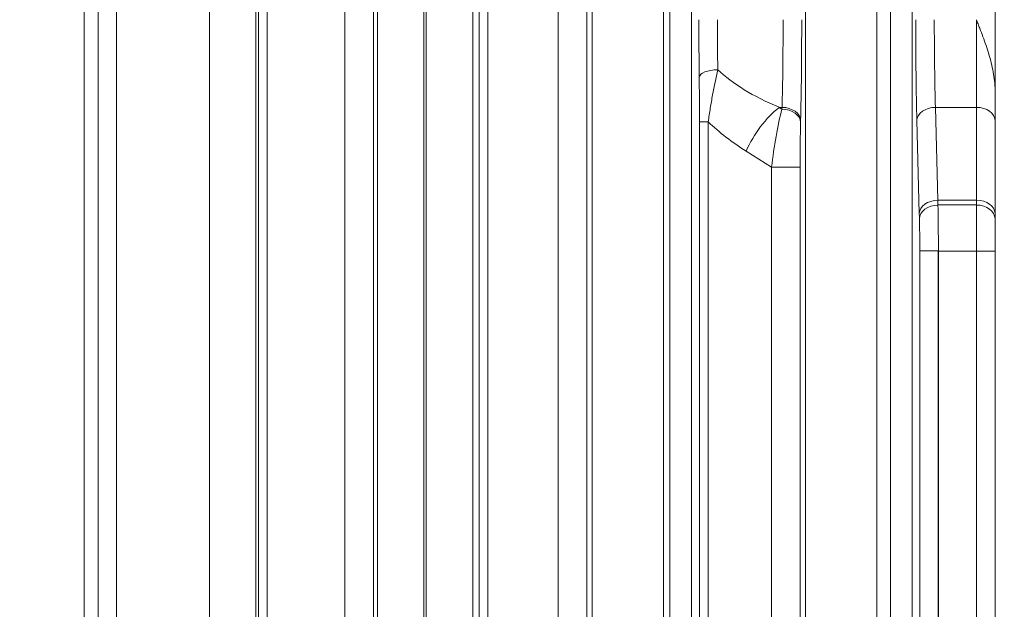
# Model space of a CAD drawing. Header units: millimetres. Extents: x 4 to 836, y 5 to 589.
# Tile 97 of 154: x 612 to 628, y 290 to 299. Entities that reach past the tile are written whole.
import ezdxf

# ---------------------------------------------------------------- set-up
doc = ezdxf.new("R2010")
doc.units = ezdxf.units.MM
doc.layers.add('1', color=7, linetype='Continuous', true_color=0xffffff)
doc.styles.add('ideas_simplex', font='simplex.shx')
doc.dimstyles.get("Standard").update_dxf_attribs({"dimtxt": 0.18, "dimasz": 0.18, "dimexe": 0.18, "dimexo": 0.0625, "dimgap": 0.09, "dimtad": 0, "dimtih": 1, "dimtoh": 1, "dimdec": 4, "dimzin": 0, "dimdsep": 46, "dimtxsty": 'Standard', "dimcen": 0.09, "dimadec": 0, "dimazin": 0, "dimtfac": 1, "dimtdec": 4, "dimtofl": 0, "dimtmove": 0, "dimatfit": 3, "dimfxl": 1, "dimtolj": 1, "dimtzin": 0, "dimarcsym": 0})

# ---------------------------------------------------------------- blocks, each defined once
blk = doc.blocks.new('_U7')
at = {"layer": '1', "color": 152, "lineweight": 13}
for p, q in [((695.062702, 354.711299), (597.434386, 354.711299)), ((663.288624, 267.843936), (597.434386, 267.843936))]:
    blk.add_line(p, q, dxfattribs=at)
at = {"layer": '1', "color": 27, "lineweight": 13}
blk.add_line((599.434386, 267.843936), (599.434386, 354.711299), dxfattribs=at)
at = {"layer": '1', "color": 87, "lineweight": 25}
for p, q in [((597.934386, 318.380118), (592.309386, 318.380118)), ((592.309386, 318.380118), (592.309386, 316.880118)), ((597.934386, 316.880118), (597.934386, 318.380118)), ((592.309386, 305.675118), (592.309386, 304.175118)), ((597.934386, 304.175118), (597.934386, 305.675118)), ((592.309386, 304.175118), (597.934386, 304.175118))]:
    blk.add_line(p, q, dxfattribs=at)
at = {"layer": '1', "color": 27, "lineweight": 18}
for points in [[(599.434386, 354.711299), (599.963367, 351.711301), (598.905405, 351.711297)], [(599.434386, 267.843936), (598.905405, 270.843935), (599.963367, 270.843938)]]:
    blk.add_solid(points, dxfattribs=at)
at = {"layer": '1', "color": 87, "linetype": 'Continuous', "lineweight": 25, "char_height": 3, "attachment_point": 7, "rotation": 90, "line_spacing_factor": 1.204819, "style": 'ideas_simplex'}
for s, insert in [('\\W1.2280;86,9', (590.468386, 305.622618)), ('\\W1.2097;3.42', (597.780886, 305.622618))]:
    blk.add_mtext(s, dxfattribs=dict(at, insert=insert))

msp = doc.modelspace()

# ---------------------------------------------------------------- linework, layer by layer
at = {"layer": '1', "color": 143, "linetype": 'Continuous', "lineweight": 13}
for p, q in [((625.18, 283.849), (625.18, 324.574)), ((626.901, 324.553), (626.901, 283.869)), ((626.329, 324.323), (626.329, 284.099)), ((626.551, 284.087), (626.551, 324.335)), ((616.308, 323.55), (616.308, 284.872)), ((615.558, 285.103), (615.558, 323.32)), ((618.269, 285.114), (618.269, 323.309)), ((619.808, 323.265), (619.808, 285.158)), ((621.737, 285.287), (621.737, 323.135)), ((619.019, 323.037), (619.019, 285.385)), ((619.058, 285.389), (619.058, 323.034)), ((623.342, 323.064), (623.342, 285.358)), ((622.886, 322.864), (622.886, 285.559)), ((622.992, 285.561), (622.992, 322.861)), ((616.352, 286.094), (616.352, 322.328)), ((616.492, 322.328), (616.492, 286.094)), ((613.76, 286.174), (613.76, 322.249)), ((614.059, 322.249), (614.059, 286.174)), ((617.745, 286.127), (617.745, 322.295)), ((618.205, 322.295), (618.205, 286.127)), ((619.91, 286.188), (619.91, 322.235)), ((620.05, 322.235), (620.05, 286.188)), ((621.188, 286.218), (621.188, 322.205)), ((621.648, 322.205), (621.648, 286.218)), ((628.239, 298.154), (628.239, 310.269)), ((627.939, 297.875), (627.939, 299.29)), ((624.801, 297.875), (624.754, 297.875)), ((624.754, 297.875), (624.8, 297.846)), ((624.8, 297.846), (624.801, 297.875)), ((627.939, 297.875), (627.277, 297.875)), ((627.277, 297.875), (627.316, 296.375)), ((627.939, 296.375), (627.939, 297.875)), ((623.609, 297.641), (623.469, 297.641)), ((623.469, 286.167), (623.469, 297.641)), ((623.609, 297.641), (623.609, 286.167)), ((625.101, 297.663), (625.1, 297.634)), ((627.016, 296.163), (626.977, 297.663)), ((624.631, 296.91), (624.221, 297.168)), ((625.091, 296.91), (624.631, 296.91)), ((624.631, 285.951), (624.631, 296.91)), ((625.091, 296.91), (625.091, 285.951)), ((627.939, 296.375), (627.316, 296.375)), ((627.318, 296.299), (627.939, 296.299)), ((627.939, 296.299), (627.939, 296.375)), ((627.939, 295.554), (627.939, 296.299)), ((627.025, 272.495), (627.025, 295.557)), ((627.323, 295.557), (627.323, 272.495)), ((627.939, 295.554), (627.327, 295.554)), ((627.327, 295.554), (627.327, 255.488)), ((628.239, 295.554), (627.939, 295.554)), ((627.939, 260.854), (627.939, 295.554))]:
    msp.add_line(p, q, dxfattribs=at)
at = {"layer": '1', "color": 143, "linetype": 'Continuous', "lineweight": 18}
for p, q in [((613.539, 285.181), (613.539, 323.241)), ((628.239, 298.154), (628.239, 297.663)), ((628.239, 297.663), (628.239, 296.163)), ((628.239, 296.163), (628.239, 296.075)), ((628.239, 296.075), (628.239, 295.554)), ((627.327, 295.554), (627.324, 295.557)), ((628.239, 295.554), (628.239, 260.854))]:
    msp.add_line(p, q, dxfattribs=at)
at = {"layer": '1', "color": 143, "linetype": 'Continuous', "lineweight": 13}
for centre, major_axis, ratio, start_param, end_param in [((623.519, 299.29), (0, -2.3), 0.026186, 4.712389, 5.127804), ((623.819, 299.29), (0, -2), 0.030114, 4.712389, 5.127804), ((624.758, 299.29), (0, -2), 0.030114, 0.785398, 1.570796), ((625.058, 299.29), (0, -2.3), 0.026186, 0.785398, 1.570796), ((627.019, 299.29), (0, -2.3), 0.026186, 4.712389, 5.497787), ((627.319, 299.29), (0, -2), 0.030114, 4.712389, 5.497787), ((623.764, 298.361), (0.3, 0.003), 0.403547, 1.566135, 3.112979), ((628.121, 299.29), (-4.762, 0), 0.419994, 0.415415, 0.785398), ((624.754, 297.168), (0.533, 0.846), 0.470381, 0.929444, 1.858888), ((624.813, 297.131), (-0.157, -1.081), 0.138573, 4.009587, 4.939031), ((624.8, 297.634), (0.3, -0.008), 0.706986, 0.037022, 1.589307), ((624.801, 297.663), (0.3, -0.008), 0.706986, 0.037022, 1.589307), ((627.277, 297.663), (0.3, 0.008), 0.706986, 1.552285, 3.104571), ((627.939, 297.663), (-0.3, 0), 0.707107, 3.141593, 4.712389), ((627.588, 299.29), (-4.762, 0), 0.629991, 0.581664, 0.785398), ((625.113, 297.131), (-0.006, -0.824), 0.024921, 4.055579, 4.985023), ((627.316, 296.163), (0.3, 0.008), 0.706986, 1.552285, 3.104571), ((627.318, 296.075), (0.3, 0.009), 0.745214, 1.548982, 3.102326), ((627.358, 297.79), (0, -2), 0.030114, 5.497787, 5.553458), ((627.306, 295.554), (0, -1), 0.01833, 1.573755, 2.411865), ((627.939, 296.163), (-0.3, 0), 0.707107, 3.141593, 4.712389), ((627.939, 296.075), (-0.3, 0), 0.745356, 3.141593, 4.712389), ((627.059, 297.79), (0, 2.3), 0.026186, 2.356194, 2.411864), ((627.006, 295.554), (0, -0.7), 0.026186, 1.575023, 2.411865)]:
    msp.add_ellipse(centre, major_axis=major_axis, ratio=ratio, start_param=start_param, end_param=end_param, dxfattribs=at)
at = {"layer": '1', "color": 143, "linetype": 'Continuous', "lineweight": 18}
for points, knots in [([(627.939, 299.29), (627.943, 299.278), (627.948, 299.267), (627.956, 299.244), (627.97, 299.209), (628.001, 299.129), (628.027, 299.06), (628.078, 298.921), (628.11, 298.828), (628.152, 298.686), (628.166, 298.639), (628.189, 298.543), (628.2, 298.495), (628.218, 298.399), (628.225, 298.35), (628.236, 298.253), (628.239, 298.204), (628.239, 298.154)], [0, 0, 0, 0, 0.03125, 0.03125, 0.0625, 0.125, 0.25, 0.25, 0.5, 0.5, 0.625, 0.625, 0.75, 0.75, 0.875, 0.875, 1, 1, 1, 1]), ([(627.025, 295.557), (627.026, 295.557), (627.034, 295.557), (627.065, 295.557), (627.087, 295.557), (627.142, 295.557), (627.175, 295.557), (627.246, 295.557), (627.285, 295.557), (627.323, 295.557)], [0, 0, 0, 0, 0.25, 0.25, 0.5, 0.5, 0.75, 0.75, 1, 1, 1, 1])]:
    msp.add_open_spline(points, degree=3, knots=knots, dxfattribs=at)
at = {"layer": '1', "color": 143, "linetype": 'Continuous', "lineweight": 13}
for points, knots in [([(623.764, 298.483), (623.734, 298.35), (623.706, 298.215), (623.667, 298.005), (623.655, 297.934), (623.637, 297.825), (623.631, 297.788), (623.62, 297.715), (623.614, 297.678), (623.609, 297.641)], [0, 0, 0, 0, 0.5, 0.5, 0.75, 0.75, 0.875, 0.875, 1, 1, 1, 1]), ([(623.469, 297.641), (623.469, 297.673), (623.469, 297.704), (623.469, 297.767), (623.469, 297.799), (623.468, 297.891), (623.468, 297.952), (623.467, 298.131), (623.465, 298.247), (623.464, 298.361)], [0, 0, 0, 0, 0.125, 0.125, 0.25, 0.25, 0.5, 0.5, 1, 1, 1, 1])]:
    msp.add_open_spline(points, degree=3, knots=knots, dxfattribs=at)
at = {"layer": '1', "color": 143, "linetype": 'Continuous', "lineweight": 18}
msp.add_open_spline([(627.324, 295.557), (627.324, 295.557), (627.324, 295.557), (627.323, 295.557)], degree=3, dxfattribs=at)

# ---------------------------------------------------------------- dimensions: what is measured, and where the dimension line sits
at = {"layer": '1', "color": 87, "linetype": 'Continuous', "lineweight": 25}
dim = msp.add_linear_dim(base=(599.434, 267.844), p1=(701.22, 354.711), p2=(665.789, 267.844), angle=90, text='<>\\P[\\C87;{\\H1.00x;\\Fsimplex.shx;3.42\\Fsimplex.shx;}\\C87; ]', dimstyle='Standard', override={"dimtxt": 3, "dimasz": 3, "dimexe": 2, "dimexo": 2.5, "dimgap": 1.5, "dimtad": 1, "dimtih": 0, "dimtoh": 0, "dimdec": 1, "dimlfac": 1, "dimzin": 8, "dimdsep": 44, "dimlunit": 2, "dimtxsty": 'ideas_simplex', "dimsah": 1, "dimse1": 0, "dimse2": 0, "dimsd1": 0, "dimsd2": 0, "dimclrd": 27, "dimclre": 152, "dimclrt": 87, "dimtol": 0, "dimtm": -0.1, "dimtfac": 0.5, "dimtdec": 2, "dimtofl": 1, "dimtmove": 0, "dimtzin": 8, "dimlwd": 13, "dimlwe": 13}, dxfattribs=at)
dim.commit()
dim.dimension.update_dxf_attribs({"geometry": '_U7', "text_midpoint": (599.434, 311.278), "dimtype": 160})

doc.saveas('drawing.dxf')
